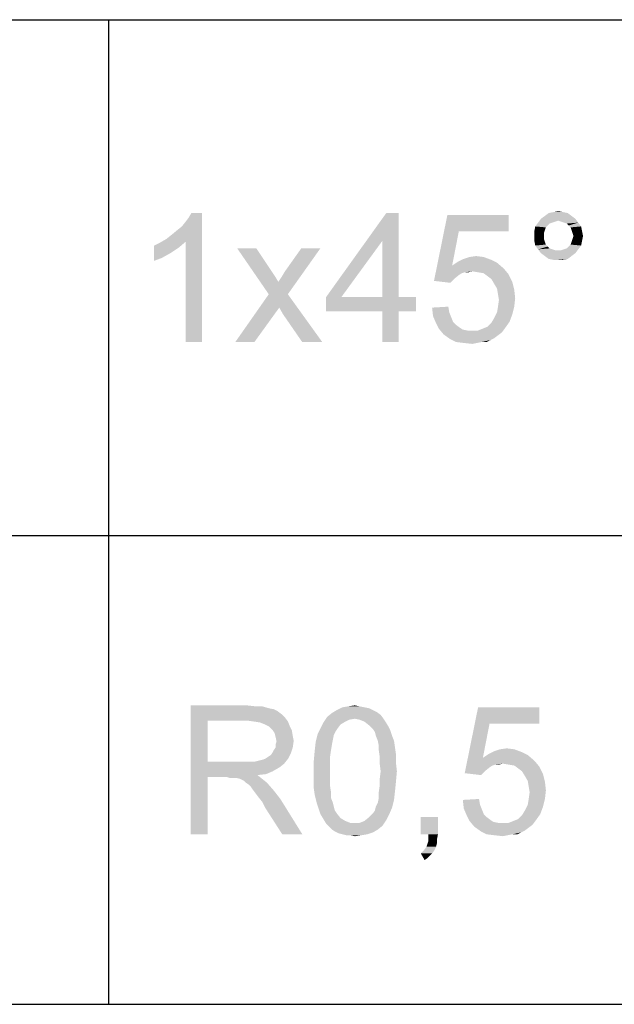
# Paper-space layout '61767N-2-A-2_1_2' of a CAD drawing. Header units: millimetres. Extents: x 0 to 594, y 1 to 420.
# Tile 55 of 83: x 501 to 515, y 41 to 64. Entities that reach past the tile are written whole.
import ezdxf

# ---------------------------------------------------------------- set-up
doc = ezdxf.new("R2010")
doc.units = ezdxf.units.MM
doc.header["$LTSCALE"] = 32.67
doc.layers.add('61767N-2-A-2_DXF_FORMAT', color=7, linetype='CONTINUOUS')
doc.layers.add('DETAIL', color=7, linetype='CONTINUOUS')

psp = doc.layouts.new('61767N-2-A-2_1_2')

# ---------------------------------------------------------------- linework, layer by layer
at = {"layer": '61767N-2-A-2_DXF_FORMAT', "color": 2, "linetype": 'Continuous'}
for p, q in [((409, 63.662), (584, 63.662)), ((503, 63.662), (503, 40.75)), ((409, 51.662), (515, 51.662)), ((409, 40.75), (584, 40.75))]:
    psp.add_line(p, q, dxfattribs=at)
at = {"layer": 'DETAIL', "color": 2, "linetype": 'Continuous'}
for points in [[(504.3523, 58.562), (504.4634, 58.6509), (505.1745, 59.162)], [(504.7967, 58.4953), (504.3523, 58.562), (505.1745, 59.162)], [(504.4634, 58.6509), (504.5967, 58.762), (505.1745, 59.162)], [(504.5967, 58.762), (504.7079, 58.8509), (505.1745, 59.162)], [(504.7079, 58.8509), (504.7967, 58.962), (505.1745, 59.162)], [(504.7967, 58.962), (504.8634, 59.0509), (505.1745, 59.162)], [(504.7967, 56.162), (504.7967, 58.4953), (505.1745, 59.162)], [(504.7967, 56.162), (505.1745, 59.162), (505.1745, 56.162)], [(505.1745, 59.162), (504.8634, 59.0509), (504.9301, 59.162)], [(509.7523, 59.162), (509.3745, 58.5176), (508.0634, 57.2064)], [(509.7523, 59.162), (508.0634, 57.2064), (509.4634, 59.162)], [(509.3745, 57.2064), (509.3745, 58.5176), (509.7523, 59.162)], [(509.3745, 57.2064), (509.7523, 59.162), (509.7523, 57.2064)], [(511.1523, 58.7398), (510.5745, 57.5842), (510.8856, 59.1176)], [(510.8856, 59.1176), (512.3079, 59.1176), (511.1523, 58.7398)], [(511.1523, 58.7398), (512.3079, 59.1176), (512.3079, 58.7398)], [(513.6856, 59.162), (513.1523, 59.0953), (513.2412, 59.162)], [(513.1523, 59.0953), (513.6856, 59.162), (513.7745, 59.0953)], [(513.5745, 59.1842), (513.2412, 59.162), (513.3523, 59.1842)], [(513.2412, 59.162), (513.5745, 59.1842), (513.6856, 59.162)], [(513.3523, 59.1842), (513.4634, 59.2064), (513.5745, 59.1842)], [(513.3301, 58.9398), (513.2634, 58.9176), (512.9301, 58.8509)], [(513.3301, 58.9398), (512.9301, 58.8509), (512.9967, 58.9398)], [(513.2634, 58.9176), (513.219, 58.8731), (512.9301, 58.8509)], [(513.8634, 59.0287), (513.4634, 58.9842), (512.9967, 58.9398)], [(513.8634, 59.0287), (512.9967, 58.9398), (513.0634, 59.0287)], [(513.4634, 58.9842), (513.3967, 58.962), (512.9967, 58.9398)], [(512.9967, 58.9398), (513.3967, 58.962), (513.3301, 58.9398)], [(513.7745, 59.0953), (513.0634, 59.0287), (513.1523, 59.0953)], [(513.0634, 59.0287), (513.7745, 59.0953), (513.8634, 59.0287)], [(513.5301, 58.962), (513.4634, 58.9842), (513.8634, 59.0287)], [(513.5967, 58.9398), (513.5301, 58.962), (513.8634, 59.0287)], [(513.5967, 58.9398), (513.8634, 59.0287), (513.9301, 58.9398)], [(513.9301, 58.9398), (513.6634, 58.9176), (513.5967, 58.9398)], [(513.7079, 58.8731), (513.6634, 58.9176), (513.9301, 58.9398)], [(513.7079, 58.8731), (513.9301, 58.9398), (513.9967, 58.8509)], [(511.1523, 58.7398), (510.9967, 57.9398), (510.5745, 57.5842)], [(513.1745, 58.8287), (512.9079, 58.7398), (512.9301, 58.8509)], [(513.1745, 58.8287), (513.1523, 58.762), (512.9079, 58.7398)], [(512.9079, 58.7398), (513.1523, 58.762), (513.1301, 58.6953)], [(513.1301, 58.6953), (512.9079, 58.6287), (512.9079, 58.7398)], [(512.9079, 58.6287), (513.1301, 58.6953), (513.1301, 58.6287)], [(512.9301, 58.8509), (513.219, 58.8731), (513.1745, 58.8287)], [(513.9967, 58.8509), (513.7523, 58.8287), (513.7079, 58.8731)], [(513.7745, 58.762), (513.7523, 58.8287), (513.9967, 58.8509)], [(513.7745, 58.762), (513.9967, 58.8509), (514.019, 58.7398)], [(514.019, 58.7398), (513.7967, 58.6953), (513.7745, 58.762)], [(513.819, 58.6287), (513.7967, 58.6953), (514.019, 58.7398)], [(513.819, 58.6287), (514.019, 58.7398), (514.0412, 58.6287)], [(504.0634, 58.4064), (504.1967, 58.4731), (504.7967, 58.4953)], [(504.0634, 58.4064), (504.7967, 58.4953), (504.6412, 58.362)], [(504.7967, 58.4953), (504.1967, 58.4731), (504.3523, 58.562)], [(508.0634, 57.2064), (509.3745, 58.5176), (508.419, 57.2064)], [(513.1301, 58.6287), (513.1301, 58.562), (512.9079, 58.5176)], [(513.1301, 58.6287), (512.9079, 58.5176), (512.9079, 58.6287)], [(512.9079, 58.5176), (513.1301, 58.562), (513.1523, 58.4953)], [(513.1523, 58.4953), (512.9301, 58.4064), (512.9079, 58.5176)], [(513.1523, 58.4953), (513.1745, 58.4287), (512.9301, 58.4064)], [(512.9301, 58.4064), (513.1745, 58.4287), (513.219, 58.3842)], [(513.9967, 58.4064), (513.7079, 58.3842), (513.7523, 58.4287)], [(513.7523, 58.4287), (513.7745, 58.4953), (514.019, 58.5176)], [(513.7523, 58.4287), (514.019, 58.5176), (513.9967, 58.4064)], [(514.019, 58.5176), (513.7745, 58.4953), (513.7967, 58.562)], [(514.0412, 58.6287), (513.7967, 58.562), (513.819, 58.6287)], [(513.7967, 58.562), (514.0412, 58.6287), (514.019, 58.5176)], [(504.6412, 58.362), (504.0634, 58.0509), (504.0634, 58.4064)], [(504.6412, 58.362), (504.4412, 58.2287), (504.0634, 58.0509)], [(504.4412, 58.2287), (504.2412, 58.1176), (504.0634, 58.0509)], [(506.4412, 58.3398), (506.7301, 57.2731), (505.9967, 58.3398)], [(506.4412, 58.3398), (506.7967, 57.8064), (506.7301, 57.2731)], [(506.7301, 57.2731), (506.9523, 57.562), (507.9301, 58.3398)], [(506.7301, 57.2731), (507.9301, 58.3398), (507.1745, 57.2731)], [(506.9523, 57.562), (507.0412, 57.6953), (507.9301, 58.3398)], [(507.0412, 57.6953), (507.1079, 57.8064), (507.9301, 58.3398)], [(507.9301, 58.3398), (507.1079, 57.8064), (507.4856, 58.3398)], [(513.219, 58.3842), (512.9967, 58.3176), (512.9301, 58.4064)], [(513.219, 58.3842), (513.2634, 58.3398), (512.9967, 58.3176)], [(512.9967, 58.3176), (513.2634, 58.3398), (513.3301, 58.3176)], [(513.3301, 58.3176), (513.0634, 58.2287), (512.9967, 58.3176)], [(513.3301, 58.3176), (513.3967, 58.2953), (513.0634, 58.2287)], [(513.0634, 58.2287), (513.5301, 58.2953), (513.9301, 58.3176)], [(513.0634, 58.2287), (513.9301, 58.3176), (513.8634, 58.2287)], [(513.4634, 58.2953), (513.5301, 58.2953), (513.0634, 58.2287)], [(513.3967, 58.2953), (513.4634, 58.2953), (513.0634, 58.2287)], [(513.8634, 58.2287), (513.1523, 58.162), (513.0634, 58.2287)], [(513.1523, 58.162), (513.8634, 58.2287), (513.7745, 58.162)], [(513.9301, 58.3176), (513.5301, 58.2953), (513.5967, 58.3176)], [(513.5967, 58.3176), (513.6634, 58.3398), (513.9967, 58.4064)], [(513.5967, 58.3176), (513.9967, 58.4064), (513.9301, 58.3176)], [(513.6634, 58.3398), (513.7079, 58.3842), (513.9967, 58.4064)], [(512.0412, 58.0064), (510.9967, 57.9398), (511.1301, 58.0287)], [(510.9967, 57.9398), (512.0412, 58.0064), (512.1967, 57.8731)], [(511.9079, 58.0731), (511.1301, 58.0287), (511.2634, 58.0953)], [(511.1301, 58.0287), (511.9079, 58.0731), (512.0412, 58.0064)], [(511.7301, 58.1398), (511.2634, 58.0953), (511.3967, 58.1398)], [(511.2634, 58.0953), (511.7301, 58.1398), (511.9079, 58.0731)], [(511.3967, 58.1398), (511.5523, 58.162), (511.7301, 58.1398)], [(513.7745, 58.162), (513.2412, 58.0953), (513.1523, 58.162)], [(513.2412, 58.0953), (513.7745, 58.162), (513.6856, 58.0953)], [(513.6856, 58.0953), (513.3523, 58.0731), (513.2412, 58.0953)], [(513.4634, 58.0731), (513.3523, 58.0731), (513.6856, 58.0953)], [(513.4634, 58.0731), (513.6856, 58.0953), (513.5745, 58.0731)], [(506.7967, 57.8064), (506.8856, 57.6731), (506.7301, 57.2731)], [(510.9967, 57.9398), (511.2856, 57.7842), (510.5745, 57.5842)], [(511.2856, 57.7842), (511.219, 57.762), (510.5745, 57.5842)], [(511.219, 57.762), (511.1523, 57.7176), (510.5745, 57.5842)], [(510.9967, 57.9398), (512.1967, 57.8731), (511.4634, 57.8064)], [(510.9967, 57.9398), (511.4634, 57.8064), (511.2856, 57.7842)], [(511.2856, 57.7842), (511.4634, 57.8064), (511.3745, 57.7842)], [(511.5967, 57.7842), (511.4634, 57.8064), (512.1967, 57.8731)], [(511.7301, 57.762), (511.5967, 57.7842), (512.1967, 57.8731)], [(511.7301, 57.762), (512.1967, 57.8731), (512.3079, 57.7398)], [(512.3079, 57.7398), (511.819, 57.6953), (511.7301, 57.762)], [(511.9079, 57.6287), (511.819, 57.6953), (512.3079, 57.7398)], [(511.9079, 57.6287), (512.3079, 57.7398), (512.3967, 57.562)], [(506.8856, 57.6731), (506.9523, 57.562), (506.7301, 57.2731)], [(511.1523, 57.7176), (511.0412, 57.6287), (510.5745, 57.5842)], [(510.5745, 57.5842), (511.0412, 57.6287), (510.9523, 57.5398)], [(512.3967, 57.562), (511.9745, 57.5176), (511.9079, 57.6287)], [(512.0412, 57.4064), (511.9745, 57.5176), (512.3967, 57.562)], [(512.0412, 57.4064), (512.3967, 57.562), (512.4412, 57.3842)], [(512.4412, 57.3842), (512.0634, 57.2731), (512.0412, 57.4064)], [(512.0634, 57.2731), (512.4412, 57.3842), (512.4634, 57.1842)], [(507.1745, 57.2731), (506.9745, 56.962), (505.9523, 56.162)], [(507.1745, 57.2731), (505.9523, 56.162), (506.7301, 57.2731)], [(507.0634, 56.8064), (506.9745, 56.962), (507.1745, 57.2731)], [(507.5079, 56.162), (507.0634, 56.8064), (507.1745, 57.2731)], [(507.5079, 56.162), (507.1745, 57.2731), (507.9745, 56.162)], [(509.7523, 57.2064), (510.1523, 57.2064), (508.0634, 56.8731)], [(509.3745, 57.2064), (509.7523, 57.2064), (508.0634, 56.8731)], [(508.419, 57.2064), (509.3745, 57.2064), (508.0634, 56.8731)], [(508.419, 57.2064), (508.0634, 56.8731), (508.0634, 57.2064)], [(509.3745, 56.8731), (508.0634, 56.8731), (510.1523, 57.2064)], [(509.7523, 56.8731), (509.3745, 56.8731), (510.1523, 57.2064)], [(509.7523, 56.8731), (510.1523, 57.2064), (510.1523, 56.8731)], [(512.4634, 57.1842), (512.0856, 57.1398), (512.0634, 57.2731)], [(512.0634, 56.9842), (512.0856, 57.1398), (512.4634, 57.1842)], [(512.0634, 56.9842), (512.4634, 57.1842), (512.4412, 56.9842)], [(505.9523, 56.162), (506.9745, 56.962), (506.3967, 56.162)], [(509.7523, 56.8731), (509.3745, 56.162), (509.3745, 56.8731)], [(509.3745, 56.162), (509.7523, 56.8731), (509.7523, 56.162)], [(510.5301, 56.962), (510.9079, 56.9842), (510.9301, 56.8509)], [(510.9301, 56.8509), (510.5523, 56.762), (510.5301, 56.962)], [(510.5523, 56.762), (510.9301, 56.8509), (510.9745, 56.7398)], [(512.3967, 56.8064), (511.9745, 56.7176), (512.0412, 56.8509)], [(512.4412, 56.9842), (512.0412, 56.8509), (512.0634, 56.9842)], [(512.0412, 56.8509), (512.4412, 56.9842), (512.3967, 56.8064)], [(510.9745, 56.7398), (510.619, 56.6064), (510.5523, 56.762)], [(510.9745, 56.7398), (511.019, 56.6287), (510.619, 56.6064)], [(510.619, 56.6064), (511.019, 56.6287), (511.0856, 56.562)], [(511.0856, 56.562), (510.6856, 56.4731), (510.619, 56.6064)], [(511.7079, 56.4731), (511.819, 56.5176), (512.3301, 56.6287)], [(511.7079, 56.4731), (512.3301, 56.6287), (512.219, 56.4731)], [(511.819, 56.5176), (511.9079, 56.6064), (512.3301, 56.6287)], [(512.3301, 56.6287), (511.9079, 56.6064), (511.9745, 56.7176)], [(511.9745, 56.7176), (512.3967, 56.8064), (512.3301, 56.6287)], [(511.0856, 56.562), (511.1745, 56.4953), (510.6856, 56.4731)], [(510.6856, 56.4731), (511.1745, 56.4953), (511.2412, 56.4509)], [(511.2412, 56.4509), (510.7967, 56.3398), (510.6856, 56.4731)], [(511.2412, 56.4509), (511.3523, 56.4287), (510.7967, 56.3398)], [(511.5967, 56.4287), (512.1523, 56.3842), (510.7967, 56.3398)], [(511.4634, 56.4287), (511.5967, 56.4287), (510.7967, 56.3398)], [(511.3523, 56.4287), (511.4634, 56.4287), (510.7967, 56.3398)], [(510.7967, 56.3398), (512.1523, 56.3842), (512.0634, 56.3176)], [(512.219, 56.4731), (511.5967, 56.4287), (511.7079, 56.4731)], [(511.5967, 56.4287), (512.219, 56.4731), (512.1523, 56.3842)], [(512.0634, 56.3176), (510.9523, 56.2287), (510.7967, 56.3398)], [(512.0634, 56.3176), (511.9745, 56.2509), (510.9523, 56.2287)], [(510.9523, 56.2287), (511.9745, 56.2509), (511.8856, 56.2064)], [(511.8856, 56.2064), (511.0856, 56.162), (510.9523, 56.2287)], [(511.6856, 56.162), (511.0856, 56.162), (511.8856, 56.2064)], [(511.6856, 56.162), (511.2634, 56.1398), (511.0856, 56.162)], [(511.2634, 56.1398), (511.6856, 56.162), (511.5745, 56.1398)], [(511.5745, 56.1398), (511.4634, 56.1176), (511.2634, 56.1398)], [(511.6856, 56.162), (511.8856, 56.2064), (511.7967, 56.162)], [(504.9114, 47.706), (506.2225, 47.706), (505.3114, 47.3504)], [(505.3114, 47.3504), (504.9114, 44.706), (504.9114, 47.706)], [(506.2225, 47.706), (506.4225, 47.6838), (505.3114, 47.3504)], [(506.5781, 47.6838), (506.7336, 47.6393), (505.3114, 47.3504)], [(506.4225, 47.6838), (506.5781, 47.6838), (505.3114, 47.3504)], [(508.9558, 47.6616), (509.067, 47.6393), (508.3114, 47.5949)], [(508.9558, 47.6616), (508.3114, 47.5949), (508.4447, 47.6616)], [(508.8447, 47.6838), (508.4447, 47.6616), (508.5781, 47.6838)], [(508.4447, 47.6616), (508.8447, 47.6838), (508.9558, 47.6616)], [(508.5781, 47.6838), (508.7336, 47.706), (508.8447, 47.6838)], [(511.867, 47.2838), (511.2892, 46.1282), (511.6003, 47.6616)], [(511.6003, 47.6616), (513.0225, 47.6616), (511.867, 47.2838)], [(511.867, 47.2838), (513.0225, 47.6616), (513.0225, 47.2838)], [(506.7336, 47.6393), (506.8447, 47.6171), (505.3114, 47.3504)], [(506.8447, 47.6171), (506.9336, 47.5727), (505.3114, 47.3504)], [(506.9336, 47.5727), (507.0225, 47.506), (505.3114, 47.3504)], [(507.0225, 47.506), (507.1114, 47.4171), (505.3114, 47.3504)], [(508.7336, 47.3949), (508.0003, 47.306), (508.0892, 47.4393)], [(509.3336, 47.4838), (508.0892, 47.4393), (508.2003, 47.5282)], [(508.7336, 47.3949), (508.0892, 47.4393), (509.3336, 47.4838)], [(509.1558, 47.5949), (509.2447, 47.5504), (508.2003, 47.5282)], [(509.1558, 47.5949), (508.2003, 47.5282), (508.3114, 47.5949)], [(508.2003, 47.5282), (509.2447, 47.5504), (509.3336, 47.4838)], [(508.3114, 47.5949), (509.067, 47.6393), (509.1558, 47.5949)], [(508.7336, 47.3949), (509.3336, 47.4838), (509.4003, 47.3949)], [(505.3114, 47.3504), (505.3114, 46.3949), (504.9114, 44.706)], [(506.2447, 47.3504), (505.3114, 47.3504), (507.1114, 47.4171)], [(506.4003, 47.3282), (506.2447, 47.3504), (507.1114, 47.4171)], [(506.4003, 47.3282), (507.1114, 47.4171), (507.1781, 47.3282)], [(507.1781, 47.3282), (506.5336, 47.306), (506.4003, 47.3282)], [(506.6447, 47.2616), (506.5336, 47.306), (507.1781, 47.3282)], [(506.7336, 47.2171), (506.6447, 47.2616), (507.1781, 47.3282)], [(506.7336, 47.2171), (507.1781, 47.3282), (507.2225, 47.2171)], [(507.2225, 47.2171), (506.8225, 47.1282), (506.7336, 47.2171)], [(506.8225, 47.1282), (507.2225, 47.2171), (507.267, 47.1282)], [(508.4003, 47.2616), (507.9336, 47.1727), (508.0003, 47.306)], [(507.9336, 47.1727), (508.4003, 47.2616), (508.3336, 47.1727)], [(508.7336, 47.3949), (508.6003, 47.3727), (508.0003, 47.306)], [(508.6003, 47.3727), (508.5114, 47.3282), (508.0003, 47.306)], [(508.0003, 47.306), (508.5114, 47.3282), (508.4003, 47.2616)], [(509.4003, 47.3949), (508.8447, 47.3727), (508.7336, 47.3949)], [(508.9558, 47.3282), (508.8447, 47.3727), (509.4003, 47.3949)], [(508.9558, 47.3282), (509.4003, 47.3949), (509.4447, 47.3282)], [(509.4447, 47.3282), (509.067, 47.2393), (508.9558, 47.3282)], [(509.067, 47.2393), (509.4447, 47.3282), (509.5114, 47.2171)], [(509.5114, 47.2171), (509.1558, 47.1504), (509.067, 47.2393)], [(509.1558, 47.1504), (509.5114, 47.2171), (509.5558, 47.1282)], [(511.867, 47.2838), (511.7114, 46.4838), (511.2892, 46.1282)], [(507.267, 47.1282), (506.867, 47.0616), (506.8225, 47.1282)], [(506.867, 47.0616), (507.267, 47.1282), (507.2892, 46.9949)], [(507.2892, 46.9949), (506.8892, 46.9727), (506.867, 47.0616)], [(506.8892, 46.9727), (507.2892, 46.9949), (507.3114, 46.8838)], [(507.3114, 46.8838), (506.9114, 46.8616), (506.8892, 46.9727)], [(508.2447, 47.0171), (507.8225, 46.8616), (507.867, 47.0393)], [(508.2447, 47.0171), (508.2225, 46.906), (507.8225, 46.8616)], [(508.3336, 47.1727), (508.2892, 47.106), (507.867, 47.0393)], [(508.3336, 47.1727), (507.867, 47.0393), (507.9336, 47.1727)], [(507.867, 47.0393), (508.2892, 47.106), (508.2447, 47.0171)], [(509.5558, 47.1282), (509.2003, 47.0838), (509.1558, 47.1504)], [(509.2225, 46.9949), (509.2003, 47.0838), (509.5558, 47.1282)], [(509.2225, 46.9949), (509.5558, 47.1282), (509.6003, 46.9949)], [(509.6003, 46.9949), (509.267, 46.8838), (509.2225, 46.9949)], [(509.267, 46.8838), (509.6003, 46.9949), (509.6447, 46.8838)], [(506.8892, 46.7949), (506.9114, 46.8616), (507.3114, 46.8838)], [(506.8892, 46.7282), (506.8892, 46.7949), (507.3114, 46.8838)], [(506.8892, 46.7282), (507.3114, 46.8838), (507.2892, 46.7282)], [(508.2003, 46.7949), (507.8003, 46.6616), (507.8225, 46.8616)], [(507.8003, 46.6616), (508.2003, 46.7949), (508.1781, 46.6616)], [(507.8225, 46.8616), (508.2225, 46.906), (508.2003, 46.7949)], [(509.6447, 46.8838), (509.2892, 46.7727), (509.267, 46.8838)], [(509.2892, 46.7727), (509.6447, 46.8838), (509.667, 46.7282)], [(509.667, 46.7282), (509.2892, 46.6616), (509.2892, 46.7727)], [(506.6447, 46.4616), (506.7114, 46.506), (507.2447, 46.5949)], [(506.6447, 46.4616), (507.2447, 46.5949), (507.1781, 46.4616)], [(506.7114, 46.506), (506.7781, 46.5504), (507.2447, 46.5949)], [(507.2447, 46.5949), (506.7781, 46.5504), (506.8225, 46.6171)], [(506.8225, 46.6171), (506.8447, 46.6616), (507.2892, 46.7282)], [(506.8225, 46.6171), (507.2892, 46.7282), (507.2447, 46.5949)], [(507.2892, 46.7282), (506.8447, 46.6616), (506.8892, 46.7282)], [(508.1781, 46.6616), (508.1558, 46.506), (507.7781, 46.4171)], [(508.1781, 46.6616), (507.7781, 46.4171), (507.8003, 46.6616)], [(509.2892, 46.6616), (509.667, 46.7282), (509.6892, 46.5727)], [(509.6892, 46.5727), (509.3114, 46.506), (509.2892, 46.6616)], [(509.3114, 46.506), (509.6892, 46.5727), (509.6892, 46.3727)], [(512.7558, 46.5504), (511.7114, 46.4838), (511.8447, 46.5727)], [(511.7114, 46.4838), (512.7558, 46.5504), (512.9114, 46.4171)], [(512.6225, 46.6171), (511.8447, 46.5727), (511.9781, 46.6393)], [(511.8447, 46.5727), (512.6225, 46.6171), (512.7558, 46.5504)], [(512.4447, 46.6838), (511.9781, 46.6393), (512.1114, 46.6838)], [(511.9781, 46.6393), (512.4447, 46.6838), (512.6225, 46.6171)], [(512.1114, 46.6838), (512.267, 46.706), (512.4447, 46.6838)], [(505.3114, 46.3949), (505.3114, 46.0393), (504.9114, 44.706)], [(506.4003, 46.3949), (507.0892, 46.3504), (505.3114, 46.0393)], [(506.2892, 46.3949), (506.4003, 46.3949), (505.3114, 46.0393)], [(506.1558, 46.3949), (506.2892, 46.3949), (505.3114, 46.0393)], [(505.3114, 46.3949), (506.1558, 46.3949), (505.3114, 46.0393)], [(507.0892, 46.3504), (506.9781, 46.2616), (505.3114, 46.0393)], [(506.4003, 46.3949), (506.4892, 46.4171), (507.1781, 46.4616)], [(506.4003, 46.3949), (507.1781, 46.4616), (507.0892, 46.3504)], [(506.4892, 46.4171), (506.5781, 46.4393), (507.1781, 46.4616)], [(507.1781, 46.4616), (506.5781, 46.4393), (506.6447, 46.4616)], [(507.7781, 46.4171), (508.1558, 46.506), (508.1558, 46.3504)], [(508.1558, 46.3504), (507.7781, 46.1727), (507.7781, 46.4171)], [(507.7781, 46.1727), (508.1558, 46.3504), (508.1558, 46.1727)], [(509.6892, 46.3727), (509.3114, 46.3504), (509.3114, 46.506)], [(509.3336, 46.1727), (509.3114, 46.3504), (509.6892, 46.3727)], [(509.3336, 46.1727), (509.6892, 46.3727), (509.7114, 46.1727)], [(511.7114, 46.4838), (512.0003, 46.3282), (511.2892, 46.1282)], [(512.0003, 46.3282), (511.9336, 46.306), (511.2892, 46.1282)], [(511.9336, 46.306), (511.867, 46.2616), (511.2892, 46.1282)], [(511.7114, 46.4838), (512.9114, 46.4171), (512.1781, 46.3504)], [(511.7114, 46.4838), (512.1781, 46.3504), (512.0003, 46.3282)], [(512.0003, 46.3282), (512.1781, 46.3504), (512.0892, 46.3282)], [(512.3114, 46.3282), (512.1781, 46.3504), (512.9114, 46.4171)], [(512.4447, 46.306), (512.3114, 46.3282), (512.9114, 46.4171)], [(512.4447, 46.306), (512.9114, 46.4171), (513.0225, 46.2838)], [(513.0225, 46.2838), (512.5336, 46.2393), (512.4447, 46.306)], [(512.6225, 46.1727), (512.5336, 46.2393), (513.0225, 46.2838)], [(512.6225, 46.1727), (513.0225, 46.2838), (513.1114, 46.106)], [(506.9781, 46.2616), (506.8225, 46.1727), (505.3114, 46.0393)], [(506.8225, 46.1727), (506.667, 46.106), (505.3114, 46.0393)], [(506.667, 46.106), (506.467, 46.0838), (505.3114, 46.0393)], [(505.7558, 46.0393), (505.3114, 46.0393), (506.467, 46.0838)], [(505.8225, 46.0171), (505.7558, 46.0393), (506.467, 46.0838)], [(505.8892, 46.0171), (505.8225, 46.0171), (506.467, 46.0838)], [(505.9336, 46.0171), (505.8892, 46.0171), (506.467, 46.0838)], [(505.9781, 46.0171), (505.9336, 46.0171), (506.467, 46.0838)], [(506.067, 45.9949), (505.9781, 46.0171), (506.467, 46.0838)], [(506.067, 45.9949), (506.467, 46.0838), (506.5781, 45.9949)], [(508.1558, 46.1727), (508.1558, 45.9949), (507.7781, 45.9727)], [(508.1558, 46.1727), (507.7781, 45.9727), (507.7781, 46.1727)], [(509.7114, 46.1727), (509.3114, 45.9949), (509.3336, 46.1727)], [(509.3114, 45.9949), (509.7114, 46.1727), (509.6892, 45.9282)], [(511.867, 46.2616), (511.7558, 46.1727), (511.2892, 46.1282)], [(511.2892, 46.1282), (511.7558, 46.1727), (511.667, 46.0838)], [(513.1114, 46.106), (512.6892, 46.0616), (512.6225, 46.1727)], [(512.7558, 45.9504), (512.6892, 46.0616), (513.1114, 46.106)], [(512.7558, 45.9504), (513.1114, 46.106), (513.1558, 45.9282)], [(504.9114, 44.706), (505.3114, 46.0393), (505.3114, 44.706)], [(506.5781, 45.9949), (506.1558, 45.9504), (506.067, 45.9949)], [(506.2003, 45.906), (506.1558, 45.9504), (506.5781, 45.9949)], [(506.2003, 45.906), (506.5781, 45.9949), (506.6892, 45.906)], [(506.6892, 45.906), (506.267, 45.8616), (506.2003, 45.906)], [(506.3114, 45.8171), (506.267, 45.8616), (506.6892, 45.906)], [(506.3558, 45.7504), (506.3114, 45.8171), (506.6892, 45.906)], [(506.3558, 45.7504), (506.6892, 45.906), (506.8447, 45.7282)], [(507.7781, 45.9727), (508.1558, 45.9949), (508.1558, 45.8393)], [(508.1558, 45.8393), (507.7781, 45.7727), (507.7781, 45.9727)], [(507.7781, 45.7727), (508.1558, 45.8393), (508.1781, 45.6838)], [(509.667, 45.706), (509.2892, 45.6838), (509.3114, 45.8393)], [(509.6892, 45.9282), (509.3114, 45.8393), (509.3114, 45.9949)], [(509.3114, 45.8393), (509.6892, 45.9282), (509.667, 45.706)], [(513.1558, 45.9282), (512.7781, 45.8171), (512.7558, 45.9504)], [(512.7781, 45.8171), (513.1558, 45.9282), (513.1781, 45.7282)], [(506.8447, 45.7282), (506.4225, 45.6616), (506.3558, 45.7504)], [(506.4892, 45.5727), (506.4225, 45.6616), (506.8447, 45.7282)], [(506.4892, 45.5727), (506.8447, 45.7282), (507.0003, 45.5282)], [(508.1781, 45.6838), (507.8003, 45.6171), (507.7781, 45.7727)], [(507.8003, 45.6171), (508.1781, 45.6838), (508.1781, 45.5504)], [(508.1781, 45.5504), (507.8447, 45.4393), (507.8003, 45.6171)], [(509.2892, 45.5504), (509.2892, 45.6838), (509.667, 45.706)], [(509.2892, 45.5504), (509.667, 45.706), (509.6447, 45.506)], [(513.1781, 45.7282), (512.8003, 45.6838), (512.7781, 45.8171)], [(512.7781, 45.5282), (512.8003, 45.6838), (513.1781, 45.7282)], [(512.7781, 45.5282), (513.1781, 45.7282), (513.1558, 45.5282)], [(507.0003, 45.5282), (506.5781, 45.4616), (506.4892, 45.5727)], [(506.6447, 45.3282), (506.5781, 45.4616), (507.0003, 45.5282)], [(507.0447, 44.706), (506.6447, 45.3282), (507.0003, 45.5282)], [(507.0447, 44.706), (507.0003, 45.5282), (507.5114, 44.706)], [(507.8447, 45.4393), (508.1781, 45.5504), (508.2225, 45.4393)], [(508.2225, 45.4393), (507.8892, 45.306), (507.8447, 45.4393)], [(508.2225, 45.4393), (508.2447, 45.3504), (507.8892, 45.306)], [(509.2225, 45.3504), (509.267, 45.4393), (509.6447, 45.506)], [(509.2225, 45.3504), (509.6447, 45.506), (509.6003, 45.3282)], [(509.6447, 45.506), (509.267, 45.4393), (509.2892, 45.5504)], [(511.2447, 45.506), (511.6225, 45.5282), (511.6447, 45.3949)], [(511.6447, 45.3949), (511.267, 45.306), (511.2447, 45.506)], [(511.267, 45.306), (511.6447, 45.3949), (511.6892, 45.2838)], [(513.1114, 45.3504), (512.6892, 45.2616), (512.7558, 45.3949)], [(513.1558, 45.5282), (512.7558, 45.3949), (512.7781, 45.5282)], [(512.7558, 45.3949), (513.1558, 45.5282), (513.1114, 45.3504)], [(507.8892, 45.306), (508.2447, 45.3504), (508.267, 45.2616)], [(508.267, 45.2616), (507.9336, 45.1727), (507.8892, 45.306)], [(508.267, 45.2616), (508.3114, 45.1949), (507.9336, 45.1727)], [(507.9336, 45.1727), (508.3114, 45.1949), (508.4003, 45.0838)], [(508.4003, 45.0838), (508.0003, 45.0616), (507.9336, 45.1727)], [(509.5336, 45.1727), (509.067, 45.106), (509.1558, 45.1949)], [(509.067, 45.106), (509.5336, 45.1727), (509.467, 45.0393)], [(509.1558, 45.1949), (509.2003, 45.2616), (509.6003, 45.3282)], [(509.1558, 45.1949), (509.6003, 45.3282), (509.5336, 45.1727)], [(509.6003, 45.3282), (509.2003, 45.2616), (509.2225, 45.3504)], [(511.6892, 45.2838), (511.3336, 45.1504), (511.267, 45.306)], [(511.6892, 45.2838), (511.7336, 45.1727), (511.3336, 45.1504)], [(511.3336, 45.1504), (511.7336, 45.1727), (511.8003, 45.106)], [(511.8003, 45.106), (511.4003, 45.0171), (511.3336, 45.1504)], [(512.4225, 45.0171), (512.5336, 45.0616), (513.0447, 45.1727)], [(512.4225, 45.0171), (513.0447, 45.1727), (512.9336, 45.0171)], [(512.5336, 45.0616), (512.6225, 45.1504), (513.0447, 45.1727)], [(513.0447, 45.1727), (512.6225, 45.1504), (512.6892, 45.2616)], [(512.6892, 45.2616), (513.1114, 45.3504), (513.0447, 45.1727)], [(508.0003, 45.0616), (508.4003, 45.0838), (508.5114, 45.0171)], [(508.5114, 45.0171), (508.067, 44.9504), (508.0003, 45.0616)], [(508.5114, 45.0171), (508.6225, 44.9727), (508.067, 44.9504)], [(508.7336, 44.9727), (508.8447, 44.9727), (508.067, 44.9504)], [(508.6225, 44.9727), (508.7336, 44.9727), (508.067, 44.9504)], [(509.3781, 44.906), (508.067, 44.9504), (508.8447, 44.9727)], [(509.3781, 44.906), (508.1336, 44.8838), (508.067, 44.9504)], [(508.8447, 44.9727), (508.9558, 45.0171), (509.467, 45.0393)], [(508.8447, 44.9727), (509.467, 45.0393), (509.3781, 44.906)], [(509.467, 45.0393), (508.9558, 45.0171), (509.067, 45.106)], [(510.667, 45.106), (510.267, 44.706), (510.267, 45.106)], [(510.4447, 44.706), (510.267, 44.706), (510.667, 45.106)], [(510.4447, 44.706), (510.667, 45.106), (510.667, 44.706)], [(511.8003, 45.106), (511.8892, 45.0393), (511.4003, 45.0171)], [(511.4003, 45.0171), (511.8892, 45.0393), (511.9558, 44.9949)], [(511.9558, 44.9949), (511.5114, 44.8838), (511.4003, 45.0171)], [(511.9558, 44.9949), (512.067, 44.9727), (511.5114, 44.8838)], [(512.3114, 44.9727), (512.867, 44.9282), (511.5114, 44.8838)], [(512.1781, 44.9727), (512.3114, 44.9727), (511.5114, 44.8838)], [(512.067, 44.9727), (512.1781, 44.9727), (511.5114, 44.8838)], [(511.5114, 44.8838), (512.867, 44.9282), (512.7781, 44.8616)], [(512.9336, 45.0171), (512.3114, 44.9727), (512.4225, 45.0171)], [(512.3114, 44.9727), (512.9336, 45.0171), (512.867, 44.9282)], [(508.2003, 44.8171), (508.1336, 44.8838), (509.3781, 44.906)], [(508.2003, 44.8171), (509.3781, 44.906), (509.267, 44.8171)], [(509.267, 44.8171), (508.267, 44.7727), (508.2003, 44.8171)], [(508.267, 44.7727), (509.267, 44.8171), (509.1558, 44.7504)], [(509.1558, 44.7504), (508.3558, 44.7282), (508.267, 44.7727)], [(508.4447, 44.706), (508.3558, 44.7282), (509.1558, 44.7504)], [(508.4447, 44.706), (509.1558, 44.7504), (509.0225, 44.706)], [(509.0225, 44.706), (508.5336, 44.6838), (508.4447, 44.706)], [(508.6225, 44.6838), (508.5336, 44.6838), (509.0225, 44.706)], [(508.6225, 44.6838), (509.0225, 44.706), (508.8892, 44.6838)], [(508.8892, 44.6838), (508.7336, 44.6616), (508.6225, 44.6838)], [(510.667, 44.706), (510.4447, 44.6171), (510.4447, 44.706)], [(510.4447, 44.6171), (510.667, 44.706), (510.6447, 44.5949)], [(512.7781, 44.8616), (511.667, 44.7727), (511.5114, 44.8838)], [(512.7781, 44.8616), (512.6892, 44.7949), (511.667, 44.7727)], [(511.667, 44.7727), (512.6892, 44.7949), (512.6003, 44.7504)], [(512.6003, 44.7504), (511.8003, 44.706), (511.667, 44.7727)], [(512.4003, 44.706), (511.8003, 44.706), (512.6003, 44.7504)], [(512.4003, 44.706), (511.9781, 44.6838), (511.8003, 44.706)], [(511.9781, 44.6838), (512.4003, 44.706), (512.2892, 44.6838)], [(512.2892, 44.6838), (512.1781, 44.6616), (511.9781, 44.6838)], [(512.4003, 44.706), (512.6003, 44.7504), (512.5114, 44.706)], [(510.4003, 44.4171), (510.4225, 44.4838), (510.6447, 44.506)], [(510.4003, 44.4171), (510.6447, 44.506), (510.6225, 44.4171)], [(510.6447, 44.506), (510.4225, 44.4838), (510.4447, 44.5504)], [(510.6447, 44.5949), (510.4447, 44.5504), (510.4447, 44.6171)], [(510.4447, 44.5504), (510.6447, 44.5949), (510.6447, 44.506)], [(510.5781, 44.3282), (510.267, 44.2616), (510.3336, 44.3282)], [(510.267, 44.2616), (510.5781, 44.3282), (510.5336, 44.2616)], [(510.5336, 44.2616), (510.3558, 44.106), (510.267, 44.2616)], [(510.6225, 44.4171), (510.3336, 44.3282), (510.4003, 44.4171)], [(510.3336, 44.3282), (510.6225, 44.4171), (510.5781, 44.3282)], [(510.5336, 44.2616), (510.4892, 44.2171), (510.3558, 44.106)], [(510.4892, 44.2171), (510.4225, 44.1504), (510.3558, 44.106)]]:
    psp.add_solid(points, dxfattribs=at)

doc.saveas('drawing.dxf')
